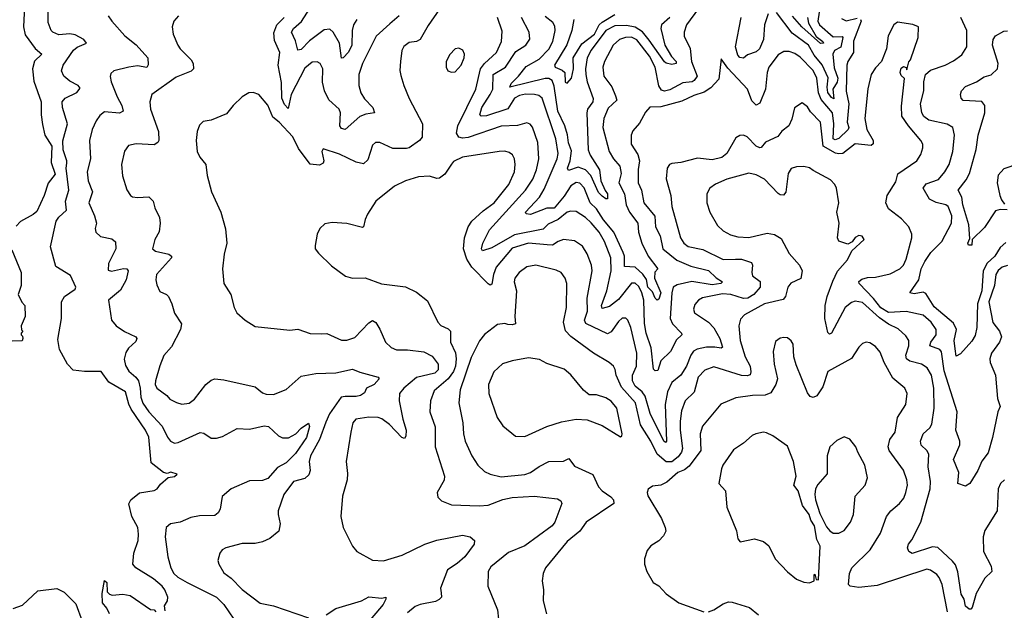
# Model space of a CAD drawing. Extents: x 1933546 to 2138868, y 524910 to 667279.
# Tile 241 of 256: x 2001422 to 2006787, y 626963 to 630184. Entities that reach past the tile are written whole.
import ezdxf

# ---------------------------------------------------------------- set-up
doc = ezdxf.new("R2010")
doc.units = 0

msp = doc.modelspace()

# ---------------------------------------------------------------- linework, layer by layer
at = {"layer": '0CON10XD'}
for points in [[(2003755, 630309.2), (2003647.4, 630152.6), (2003603.4, 630076.6), (2003585, 630065.5), (2003545, 630060), (2003515, 630038), (2003504.5, 630015), (2003496.5, 629956.5), (2003493.6, 629906.4), (2003498.9, 629878.9), (2003514.4, 629825), (2003544.6, 629754.6), (2003616.5, 629615), (2003615, 629543.8), (2003600.8, 629525), (2003545, 629485.4), (2003529, 629481), (2003455, 629482.3), (2003385, 629514.5), (2003360, 629515), (2003345, 629498.8), (2003319.8, 629420.2), (2003295, 629398.5), (2003256, 629406), (2003165, 629450.5), (2003075, 629478.8), (2003069.2, 629465), (2003078.6, 629415), (2003075, 629401.2), (2003055, 629390.5), (2003005, 629395.6), (2002940.9, 629480.9), (2002910, 629545), (2002836.9, 629625), (2002801.8, 629651.8), (2002775, 629717.5), (2002725, 629776.7), (2002695, 629786.7), (2002670, 629785), (2002635, 629762.5), (2002585, 629716.7), (2002549.7, 629670.3), (2002465, 629636), (2002421.2, 629628.8), (2002401.7, 629608.3), (2002389.2, 629575), (2002382.9, 629525), (2002390, 629465), (2002404.2, 629434.2), (2002436.2, 629395), (2002444, 629335), (2002468, 629245), (2002518, 629135), (2002543, 629043), (2002550, 628965), (2002535.6, 628904.4), (2002527.1, 628825), (2002534, 628745), (2002572, 628685), (2002591.2, 628615), (2002606.2, 628585), (2002651.2, 628545), (2002705, 628510.8), (2002895, 628491.4), (2002937, 628497), (2003005, 628472.5), (2003069.2, 628470.8), (2003095, 628472.5), (2003175, 628435.7), (2003205, 628436.9), (2003248.3, 628451.7), (2003325, 628530), (2003345, 628542.9), (2003362, 628532), (2003385, 628496), (2003415, 628426), (2003446.4, 628396.4), (2003475, 628384.4), (2003535.7, 628384.3), (2003625, 628372.5), (2003669.2, 628349.2), (2003702.1, 628305), (2003701.9, 628275), (2003685, 628255.7), (2003585, 628232.7), (2003515.4, 628175), (2003490.8, 628145), (2003489.7, 628105), (2003509.3, 628005), (2003527.9, 627945), (2003526.3, 627913.7), (2003519.7, 627900.3), (2003505, 627905.8), (2003436.8, 627976.8), (2003395, 628007.7), (2003375, 628015.4), (2003325, 628017.3), (2003254.5, 628005.5), (2003238.1, 627985), (2003226.9, 627935), (2003200.5, 627775), (2003208.9, 627708.9), (2003206.5, 627675), (2003180.8, 627585), (2003172.9, 627475), (2003184, 627415), (2003235, 627312.5), (2003260, 627285), (2003345, 627237.1), (2003405, 627233.3), (2003506.4, 627263.6), (2003630, 627325), (2003695, 627346.2), (2003835, 627373.5), (2003876.7, 627365), (2003900, 627345), (2003898.8, 627325), (2003846.7, 627255), (2003805, 627218.5), (2003753.6, 627185), (2003715.8, 627085), (2003718.1, 627058.1), (2003720, 627035), (2003707.6, 627022.4), (2003687.8, 627012.2), (2003605, 626995.4), (2003576.4, 626983.6), (2003535, 626949.5)], [(2001448.3, 630255), (2001442.7, 630145), (2001451.8, 630101.8), (2001505.8, 630025.8), (2001542.9, 629995), (2001503.1, 629956.9), (2001492, 629915), (2001498.7, 629848.7), (2001539.8, 629735), (2001539, 629665), (2001547.4, 629612.6), (2001559.1, 629555), (2001596.7, 629495), (2001593.3, 629405), (2001615, 629342), (2001578.1, 629291.9), (2001555.7, 629225), (2001515, 629138.8), (2001495, 629120.8), (2001427.3, 629082.7), (2001402.2, 629057.8)], [(2002215, 626960), (2002211.7, 626988.3), (2002226.7, 627015), (2002230, 627035), (2002213.5, 627075), (2002198.2, 627095), (2002152.1, 627135), (2002055, 627195.5), (2002038.5, 627215), (2002044.6, 627275), (2002067.1, 627345), (2002069.1, 627379.1), (2002065.5, 627415), (2002034.1, 627475), (2002016.4, 627543.6), (2002028.6, 627565), (2002075.2, 627604.8), (2002155, 627616.1), (2002171.1, 627625), (2002189.1, 627650.9), (2002232, 627688), (2002265, 627693.3), (2002280, 627705), (2002245, 627716.9), (2002225, 627710), (2002205, 627714), (2002137.8, 627767.8), (2002125, 627908), (2002108.5, 627945), (2002029.3, 628059.3), (2002017.1, 628087.1), (2001998.8, 628155), (2001907.4, 628207.4), (2001865.8, 628265), (2001774.7, 628265.3), (2001713.4, 628273.4), (2001682.1, 628305), (2001639.3, 628385), (2001630.5, 628439.5), (2001650.9, 628555), (2001649.2, 628645), (2001665.8, 628675), (2001724, 628715), (2001728.1, 628725), (2001698.7, 628788.7), (2001618.9, 628838.9), (2001590.8, 628945), (2001621.8, 629085), (2001635, 629107.5), (2001676.8, 629145), (2001671.7, 629195), (2001690.3, 629255), (2001676.3, 629375), (2001679.2, 629400.8), (2001680, 629415), (2001658.7, 629475), (2001656.7, 629523.2), (2001682.9, 629615), (2001655.6, 629705), (2001654.4, 629735), (2001670, 629755), (2001733.6, 629786.4), (2001750.9, 629810.9), (2001740.8, 629825), (2001695, 629848.9), (2001663.1, 629875), (2001649.4, 629905), (2001659.1, 629935), (2001715, 630018.2), (2001735, 630033.2), (2001785.8, 630055), (2001772.2, 630075), (2001725, 630101.6), (2001695, 630107.5), (2001635, 630101.9), (2001602, 630115), (2001592.9, 630125), (2001578.3, 630168.3), (2001578.1, 630245)], [(2003258.8, 630185), (2003240.3, 630155), (2003233.8, 630125), (2003232.5, 630045), (2003213.5, 630006.5), (2003185, 629976), (2003175, 629973.3), (2003164.1, 630055), (2003130.3, 630115), (2003112, 630132), (2003081.4, 630128.6), (2003001.2, 630068.8), (2002955, 630021.2), (2002937.8, 630017.8), (2002925, 630068.8), (2002902.9, 630115), (2002914.6, 630135), (2002956.8, 630173.2), (2003002.6, 630245)], [(2005120, 630245), (2005055.9, 630155), (2005042.1, 630115), (2005043.5, 630093.5), (2005075.8, 630025.8), (2005081.7, 629955), (2005112.9, 629875), (2005097.9, 629852.1), (2005085.7, 629845), (2005035, 629839.2), (2004965, 629800.5), (2004935, 629794.8), (2004918.7, 629798.7), (2004903.8, 629823.8), (2004884.1, 629925), (2004853.3, 629985), (2004785, 630073.2), (2004755, 630087.8), (2004723.6, 630086.4), (2004691.1, 630075), (2004655.8, 630044.2), (2004608.9, 629955), (2004599.6, 629925), (2004605.4, 629875), (2004647.6, 629817.6), (2004669.3, 629769.3), (2004675.9, 629744.1), (2004628.5, 629701.5), (2004604.1, 629645), (2004599.6, 629595), (2004634.7, 629465), (2004658, 629425), (2004691.9, 629385), (2004698.6, 629345), (2004686.3, 629295), (2004717.4, 629235), (2004726.1, 629175), (2004744.8, 629134.9), (2004789.7, 629075), (2004793.2, 629025), (2004812.5, 628965), (2004846.1, 628895), (2004899.2, 628825), (2004882.6, 628807.4), (2004880.7, 628775), (2004915.8, 628695), (2004905, 628660), (2004895, 628653.6), (2004884.2, 628665), (2004870.5, 628700.5), (2004845, 628726.2), (2004837.4, 628767.4), (2004816.6, 628796.6), (2004775, 628835.2), (2004717.8, 628837.8), (2004716.7, 628895), (2004709.6, 628915), (2004659.3, 629025), (2004603.3, 629093.3), (2004565, 629151.6), (2004529.6, 629185), (2004497.6, 629267.6), (2004475, 629293.3), (2004455, 629295.7), (2004425, 629277.3), (2004389, 629221), (2004335, 629156.8), (2004295, 629156.8), (2004205, 629121.6), (2004181.4, 629125), (2004178.9, 629135), (2004254.8, 629215.2), (2004280.7, 629259.3), (2004351.4, 629425), (2004356.1, 629455), (2004344, 629535), (2004268.9, 629755), (2004250.8, 629770.7), (2004226.5, 629776.5), (2004177.8, 629777.8), (2004145, 629771.1), (2004118.9, 629755), (2004082.3, 629697.7), (2003965, 629659.4), (2003937.3, 629657.3), (2003928.5, 629665), (2003940.6, 629705), (2003986.4, 629775), (2003999.3, 629805), (2004001.2, 629885), (2004069.3, 629925), (2004125, 630010.7), (2004180.5, 630045), (2004201.8, 630078.2), (2004198.9, 630115), (2004156.5, 630195)], [(2001904, 630205), (2001924.2, 630175), (2001995.7, 630095), (2002056.7, 630046.7), (2002120, 629975), (2002121.7, 629938.3), (2002115, 629923.8), (2002065, 629932.7), (2002017.5, 629925)], [(2002287.5, 630205), (2002262.5, 630175), (2002252.5, 630145), (2002258.1, 630105), (2002284.6, 630044.6), (2002295.8, 630025), (2002356.4, 629965), (2002367.9, 629945), (2002368.6, 629915), (2002356.4, 629903.6), (2002275, 629870.4), (2002143.1, 629775), (2002132.2, 629735), (2002134.6, 629695), (2002178.4, 629575), (2002181.2, 629525), (2002175, 629513.3), (2002155, 629501.8), (2002057.2, 629507.2), (2002015, 629498), (2001993.4, 629466.6), (2001976.9, 629395), (2001982.1, 629332.1), (2002006.8, 629256.8), (2002025.7, 629225.7), (2002037.7, 629217.7), (2002064.3, 629214.3), (2002125, 629218), (2002148.8, 629195), (2002158.3, 629158.3), (2002184.3, 629105), (2002187.8, 629075), (2002182.6, 629027.4), (2002159.2, 628985), (2002146.2, 628935), (2002161.7, 628921.7), (2002235, 628905.8), (2002248.8, 628895), (2002250, 628885), (2002167.5, 628795), (2002164.2, 628765), (2002168.8, 628738.8), (2002185, 628702.5), (2002222.5, 628685), (2002233.6, 628673.6), (2002252, 628635), (2002265, 628583.8), (2002303.3, 628525), (2002298.9, 628495), (2002250.3, 628399.7), (2002208, 628352), (2002185, 628296.7), (2002162.1, 628215), (2002160.8, 628195), (2002169.4, 628175), (2002223.1, 628135), (2002240, 628115), (2002276.6, 628096.6), (2002305, 628088.1), (2002345, 628093.3), (2002375, 628114.4), (2002436, 628194), (2002465, 628219.2), (2002485, 628225.7), (2002535, 628220), (2002705, 628182.5), (2002745, 628150), (2002765, 628141.4), (2002805, 628140.6), (2002875, 628166.7), (2002955, 628240.5), (2003035, 628254.6), (2003145, 628258.8), (2003235, 628278.5), (2003275, 628261.9), (2003375.5, 628235.5), (2003380.8, 628225), (2003353.3, 628195), (2003312, 628175), (2003301.1, 628148.9), (2003280, 628135), (2003255, 628128.4), (2003195, 628130.1), (2003174.7, 628125), (2003110.5, 628035), (2003091.1, 627988.9), (2003055.2, 627894.8), (2003006.1, 627805), (2002999.2, 627775), (2003005.4, 627725), (2002997.5, 627702.5), (2002975, 627681.5), (2002914.4, 627665), (2002861.5, 627595), (2002831.4, 627505), (2002830, 627485), (2002840.8, 627435), (2002833.8, 627395), (2002784.4, 627355.6), (2002745, 627337.1), (2002705, 627328.6), (2002635, 627328.5), (2002545, 627304.4), (2002525, 627292.5), (2002511.9, 627275), (2002502.7, 627235), (2002507.5, 627215), (2002535, 627167.5), (2002575, 627138), (2002635, 627077.1), (2002732.7, 627002.7), (2002805, 626987.5), (2002995, 626923.1)], [(2003490, 630205), (2003439.7, 630160.3), (2003365.3, 630094.7), (2003290, 629945), (2003269.7, 629885), (2003270, 629825), (2003281.2, 629785), (2003301.8, 629751.8), (2003345.6, 629705), (2003356, 629675), (2003308.5, 629668.5), (2003275, 629655.9), (2003195, 629585.8), (2003175, 629590), (2003165.7, 629605), (2003170.7, 629675), (2003163.3, 629695), (2003106, 629746), (2003083.2, 629795), (2003072.6, 629842.6), (2003074.6, 629915), (2003060, 629945), (2003043.4, 629953.4), (2003015, 629951.5), (2002975, 629919.6), (2002900.7, 629775), (2002885, 629700), (2002865, 629721.9), (2002849.8, 629755), (2002848.9, 629841.1), (2002831, 629935), (2002839.7, 630005), (2002810.1, 630069.9), (2002807.1, 630112.9), (2002824.2, 630155.8), (2002864, 630195)], [(2006003.2, 630185), (2006007.7, 630175), (2005965, 630066), (2005965.2, 630004.8), (2005934, 629956), (2005929.2, 629935), (2005924.8, 629794.8), (2005940.3, 629725), (2005931.3, 629625), (2005939.6, 629595), (2005936.1, 629585), (2005885, 629535.6), (2005865, 629528), (2005855, 629534.7), (2005857.4, 629615), (2005851.1, 629675), (2005789, 629749), (2005774.8, 629785), (2005765.9, 629865), (2005745, 629907.1), (2005675, 629978.7), (2005645, 629998.9), (2005615, 630010), (2005585, 630009.5), (2005555, 629992.2), (2005504.4, 629925.6), (2005494.8, 629895.2), (2005485.1, 629804.9), (2005455, 629729.2), (2005435, 629716.9), (2005410.9, 629740.9), (2005388.5, 629805), (2005280.3, 629920.3), (2005245, 629970), (2005230.7, 629859.3), (2005188.6, 629811.4), (2005151.3, 629788.6), (2005095, 629770.6), (2005030.7, 629739.3), (2004915, 629709.3), (2004855, 629707.5), (2004831.1, 629678.9), (2004799.8, 629620.2), (2004762.3, 629577.7), (2004754.6, 629555), (2004754.6, 629505), (2004789.3, 629449.3), (2004799.6, 629415), (2004792.3, 629367.7), (2004791.4, 629295), (2004809.4, 629255), (2004822.7, 629185), (2004882.5, 629112.5), (2004886.3, 629055), (2004912.1, 629005), (2004926.5, 628935), (2005002.9, 628872.9), (2005079.5, 628839.5), (2005175.6, 628815.6), (2005216.1, 628776.1), (2005250.8, 628755), (2005242.5, 628745), (2005195, 628737.9), (2005085, 628756), (2005005, 628737.9), (2004983.5, 628725), (2004974.8, 628695), (2004966.3, 628555), (2004978.4, 628525), (2005028.2, 628475), (2005030, 628465), (2005001.4, 628438.6), (2004968.9, 628375), (2004915, 628324.2), (2004898.3, 628271.7), (2004885, 628270), (2004875, 628278.6), (2004861.9, 628395), (2004835.6, 628475), (2004826.6, 628526.6), (2004822.1, 628655), (2004811.5, 628695), (2004795, 628728.1), (2004775, 628746.8), (2004755, 628747.1), (2004685, 628658.1), (2004635, 628619.3), (2004595, 628609.4), (2004591.4, 628625), (2004621.6, 628705), (2004645.2, 628815), (2004642.5, 628885), (2004609, 628975), (2004578.6, 629025), (2004535, 629076.6), (2004504.6, 629105), (2004455, 629137.2), (2004425, 629139.7), (2004405, 629133.5), (2004355.8, 629095), (2004300.8, 629069.2), (2004275, 629041.8), (2004118.7, 629011.3), (2003995, 628939.7), (2003943.3, 628923.3), (2003939.1, 628935), (2003946.5, 628965), (2003982, 629038), (2004178.4, 629255), (2004218.4, 629315), (2004237.7, 629365), (2004251.1, 629425), (2004246.2, 629513.8), (2004216.9, 629596.9), (2004204, 629614), (2004185, 629620.9), (2004135, 629606), (2004045, 629602.9), (2003865, 629541.3), (2003835, 629538), (2003815, 629542.8), (2003802.4, 629565), (2003808.7, 629605), (2003907.7, 629805), (2003933.8, 629916.2), (2003954.6, 629945.4), (2004019.6, 630005), (2004047.8, 630065), (2004051.7, 630121.7), (2004026.1, 630195)], [(2004963.8, 630195), (2004918.9, 630155), (2004916.2, 630135), (2004937.1, 630045), (2004973.1, 629983.1), (2004998.8, 629955), (2004999.5, 629945), (2004975, 629940), (2004945, 629946.3), (2004935, 629954.1), (2004851.7, 630071.7), (2004815, 630117.5), (2004775, 630142.4), (2004728, 630152), (2004665, 630150.7), (2004615, 630125.2), (2004535, 630017.1), (2004514.2, 629975), (2004505.2, 629915), (2004506.8, 629885), (2004514, 629845), (2004545.9, 629754.1), (2004544.1, 629735), (2004516.2, 629695), (2004511.5, 629675), (2004519.2, 629475), (2004530, 629445), (2004581.5, 629365), (2004587.7, 629305), (2004611.7, 629251.7), (2004625.6, 629234.4), (2004625, 629206.7), (2004615, 629206.7), (2004595, 629220.8), (2004575, 629242.1), (2004534.3, 629334.3), (2004505.1, 629365.1), (2004465, 629379.8), (2004412.3, 629362.3), (2004407.8, 629375), (2004421.9, 629415), (2004428.5, 629468.5), (2004412, 629512), (2004406.4, 629556.4), (2004391.6, 629605), (2004355.1, 629685.1), (2004335, 629821.4), (2004322.8, 629852.8), (2004305, 629863.7), (2004285, 629863.9), (2004093.1, 629815), (2004099.3, 629835), (2004140.2, 629875), (2004181.6, 629928.4), (2004251.7, 629968.3), (2004305, 630023.8), (2004326.3, 630065), (2004339.1, 630125), (2004337.6, 630147.6), (2004327.8, 630167.8), (2004285, 630201.5)], [(2004441.7, 630185), (2004430.3, 630125), (2004403, 630047), (2004335.4, 629935), (2004340, 629925), (2004378.6, 629908.6), (2004392.1, 629895), (2004395, 629843.3), (2004405, 629838), (2004428.8, 629865), (2004438.9, 629915), (2004438.5, 629975), (2004485, 630052.3), (2004553.8, 630105), (2004580.1, 630155), (2004595, 630170.1), (2004665, 630212.6)], [(2005500.9, 630215), (2005480.2, 630155), (2005474.1, 630075), (2005453.8, 630025), (2005435, 630007.9), (2005387.7, 629992.3), (2005365, 629974.6), (2005345, 629976.7), (2005335, 629990.4), (2005321.4, 630035), (2005353.3, 630195)], [(2005779, 630225), (2005771.7, 630175), (2005780.2, 630155), (2005855, 630090.4), (2005902.6, 630092.6), (2005907.1, 630087.1), (2005895.6, 630034.4), (2005861.7, 630015), (2005852.7, 629995), (2005860.7, 629920.7), (2005880, 629865), (2005876.5, 629843.5), (2005852.6, 629805), (2005857.3, 629752.7), (2005845, 629760), (2005825, 629787.3), (2005820.9, 629815), (2005826.5, 629866.5), (2005795, 629937.3), (2005750.1, 629990.1), (2005720.8, 630045), (2005630.4, 630110.4), (2005545, 630223.6)], [(2005715.4, 630195), (2005720.1, 630165), (2005761.6, 630091.6), (2005797.3, 630065), (2005801.2, 630055), (2005785, 630053.6), (2005683.1, 630145), (2005633.7, 630203.7)], [(2005899.5, 630189.5), (2005925, 630177.6), (2005985, 630191.2)], [(2006795, 628969.1), (2006765, 628942.1), (2006734.6, 628895), (2006694, 628856), (2006671.7, 628815), (2006664.4, 628705), (2006640.8, 628635), (2006637.2, 628505), (2006628.4, 628461.6), (2006609.3, 628430.7), (2006548.9, 628361.1), (2006525, 628350), (2006518.7, 628388.7), (2006514.1, 628435), (2006526.2, 628493.8), (2006509.9, 628529.9), (2006405, 628618.9), (2006360.2, 628690.2), (2006345, 628697.9), (2006295, 628689.1), (2006272, 628695), (2006320.4, 628765), (2006334.1, 628825), (2006354.7, 628865), (2006387.3, 628915), (2006446.8, 628975), (2006499.3, 629075), (2006500.9, 629115), (2006481.8, 629165), (2006467.5, 629175), (2006415, 629186.8), (2006379.5, 629205), (2006344.4, 629265), (2006361.2, 629288.8), (2006428, 629312), (2006463.1, 629355), (2006486.1, 629395), (2006506, 629465), (2006516.1, 629555), (2006505.6, 629595), (2006475, 629613.8), (2006375.6, 629635), (2006348.7, 629655), (2006336.7, 629675), (2006329.7, 629725), (2006349.2, 629795), (2006348.8, 629845), (2006357.5, 629885), (2006385, 629908.7), (2006465, 629936.2), (2006510.8, 629959.2), (2006555, 629991.9), (2006582.2, 630035), (2006583.1, 630125), (2006549.4, 630195)], [(2006805, 628844.1), (2006775, 628834.7), (2006753.3, 628816.7), (2006741.4, 628795), (2006733.2, 628735), (2006701.7, 628645), (2006725, 628531.9), (2006761.1, 628485), (2006772.2, 628455), (2006760.9, 628425), (2006717.7, 628365), (2006707.6, 628335), (2006710.2, 628315), (2006739.1, 628245), (2006748.9, 628118.9), (2006764.1, 628075), (2006751.1, 628045), (2006721.9, 627905), (2006698.6, 627821.4), (2006665, 627776), (2006641.9, 627725), (2006598.8, 627655), (2006575, 627641.2), (2006534.2, 627654.2), (2006538.5, 627715), (2006509.2, 627785), (2006544.3, 627865), (2006544.3, 627885), (2006522.1, 627945), (2006530, 628045), (2006459.2, 628269.2), (2006445, 628372.9), (2006434.8, 628384.8), (2006381.5, 628405), (2006386.2, 628425), (2006415.2, 628465), (2006415.8, 628495), (2006388.6, 628535), (2006345, 628573.2), (2006252.5, 628592.5), (2006155, 628588.1), (2006115, 628612.7), (2006073.8, 628663.8), (2005995.5, 628745), (2005994.6, 628755.4), (2006011.4, 628768.6), (2006041.9, 628778.1), (2006085, 628779.7), (2006165, 628798.8), (2006217.8, 628825), (2006237.9, 628845), (2006252.7, 628877.3), (2006283.5, 628995), (2006283.3, 629015), (2006265.8, 629055), (2006227.4, 629097.4), (2006155, 629152.5), (2006141.9, 629185), (2006148.2, 629225), (2006195, 629298.9), (2006207, 629343), (2006309.4, 629415), (2006331.7, 629448.3), (2006343.1, 629485), (2006342.9, 629505), (2006332.9, 629525), (2006264.8, 629604.8), (2006228.6, 629658.6), (2006227.4, 629712.6), (2006243.8, 629863.8), (2006225, 629878.8), (2006218.9, 629895), (2006225, 629918.8), (2006238, 629928), (2006252.5, 629922.5), (2006255, 629910), (2006266.7, 629953.3), (2006276, 629965), (2006316.7, 630086.7), (2006320, 630145), (2006288.3, 630158.3), (2006205, 630170), (2006184.2, 630155.8), (2006154.5, 630095.5), (2006144.2, 630025), (2006117.5, 629955), (2006085, 629921.4), (2006061.9, 629885), (2006043.9, 629806.1), (2006026.9, 629645), (2006037.8, 629585), (2006073.2, 629525), (2006072.4, 629507.6), (2006061.9, 629498.1), (2005975, 629507.4), (2005906.5, 629455), (2005885, 629451.7), (2005866.7, 629456.7), (2005800.6, 629495), (2005785.4, 629625), (2005731.2, 629681.2), (2005715, 629708), (2005685, 629730), (2005643.3, 629703.3), (2005628.9, 629641.1), (2005613.3, 629605), (2005574, 629576), (2005552.7, 629547.3), (2005485, 629515.5), (2005462.4, 629487.6), (2005455, 629484.5), (2005435, 629494.5), (2005385, 629545.8), (2005365, 629554), (2005345, 629552.5), (2005325, 629539.2), (2005275.2, 629454.8), (2005247.9, 629432.1), (2005195, 629419.1), (2005115, 629429.3), (2005025, 629405.4), (2004975, 629400.5), (2004962, 629395), (2004949.4, 629375), (2004944.4, 629315.6), (2004969.1, 629225), (2004974.6, 629165), (2005022.4, 628995), (2005040.4, 628965), (2005065, 628947.8), (2005145, 628930.6), (2005255, 628876.3), (2005321.4, 628878.6), (2005355, 628878.1), (2005409.3, 628859.3), (2005414.5, 628845), (2005410.5, 628805), (2005415, 628786.7), (2005456.3, 628756.3), (2005457.3, 628725), (2005422.6, 628685), (2005388.9, 628665), (2005365, 628664.4), (2005296.9, 628685), (2005251.6, 628688.4), (2005142.3, 628667.7), (2005120.6, 628655), (2005100, 628630), (2005093.3, 628605), (2005099.6, 628585), (2005175, 628534.6), (2005205, 628502.9), (2005237.3, 628445), (2005251.9, 628398.1), (2005245, 628392.1), (2005208.9, 628398.9), (2005165, 628398.2), (2005113, 628387), (2005093.5, 628376.6), (2005078.3, 628355), (2005055, 628294.6), (2005025, 628246.2), (2004974.8, 628205.2), (2004952.3, 628155), (2004939.2, 628085), (2004946.9, 627885), (2004941.7, 627878.3), (2004931.1, 627885)], [(2006802.5, 629147.5), (2006765, 629149.2), (2006738.8, 629141.2), (2006679.7, 629050.3), (2006612.5, 628985), (2006610, 628955), (2006591.2, 628955), (2006588, 628965), (2006598.8, 628991.2), (2006593.6, 629065), (2006560.7, 629175), (2006556.1, 629216.1), (2006535.6, 629255), (2006579.9, 629310.1), (2006596.8, 629345), (2006634.1, 629475.9), (2006644.7, 629555), (2006680, 629675), (2006680, 629715), (2006665, 629736.9), (2006563.2, 629743.2), (2006551.2, 629755), (2006548.8, 629775), (2006554.5, 629795.5), (2006575, 629818.6), (2006636.2, 629845), (2006677.3, 629872.7), (2006715, 629883.6), (2006750, 629915), (2006753.5, 629945), (2006723.2, 630045), (2006725.7, 630075), (2006738, 630095), (2006785, 630121.4), (2006805, 630123.1)], [(2003775, 629897.5), (2003795, 629900), (2003827.5, 629935), (2003844.4, 629975), (2003845.7, 629995), (2003837, 630017), (2003815, 630028.8), (2003795, 630024), (2003765, 629994.2), (2003745.6, 629955), (2003745.7, 629925), (2003755.6, 629905.6), (2003775, 629897.5)], [(2002017.5, 629925), (2001935.6, 629904.4), (2001919.2, 629890.8), (2001915.8, 629874.2), (2001921.5, 629845), (2001952.9, 629762.9), (2001979.6, 629715), (2001985.6, 629685), (2001966.7, 629673.3), (2001885, 629680.5), (2001858.2, 629661.8), (2001838.1, 629631.9), (2001817.7, 629585), (2001802.5, 629525), (2001808.7, 629425), (2001790.8, 629355), (2001796, 629305), (2001819.6, 629245), (2001798.8, 629185), (2001830.4, 629115), (2001840, 629075), (2001834.3, 629045), (2001837.5, 629025), (2001862, 629002), (2001925, 628988.9), (2001945, 628972.5), (2001945.4, 628935), (2001905.5, 628855), (2001905, 628817.5), (2001922.1, 628812.1), (2001987.7, 628827.7), (2002005.3, 628825.3), (2002012.7, 628815), (2002002.9, 628765), (2001971.4, 628708.6), (2001906.5, 628655), (2001922.9, 628545), (2001948, 628515), (2001993.8, 628483.8), (2002054.2, 628455), (2002060.6, 628445), (2002055, 628430), (2002015, 628392.3), (2002000.1, 628369.9), (2001992.4, 628332.4), (2001998.1, 628298.1), (2002016.6, 628266.6), (2002055, 628234.7), (2002068.8, 628215), (2002079.4, 628175), (2002082.2, 628125), (2002093.3, 628093.3), (2002126.8, 628045), (2002197.9, 627967.9), (2002227.3, 627907.3), (2002244.5, 627885), (2002265, 627875.3), (2002285, 627877.6), (2002405, 627933.1), (2002425, 627930), (2002465, 627902.9), (2002495, 627901.2), (2002528.1, 627911.9), (2002607.5, 627955), (2002675, 627950.8), (2002755, 627969.2), (2002777.5, 627965), (2002832.5, 627915), (2002855, 627903.3), (2002886.5, 627903.5), (2002927.1, 627925), (2002955, 627956.2), (2002995, 627983.3), (2003001.4, 627965), (2002985.2, 627905), (2002925, 627818.6), (2002875, 627767.2), (2002827.3, 627742.7), (2002775, 627681.9), (2002745, 627670.5), (2002675, 627669.1), (2002573.8, 627625), (2002525.8, 627584.2), (2002514, 627515), (2002504.3, 627495.7), (2002485, 627480.8), (2002401.7, 627478.3), (2002355, 627470), (2002297.5, 627445), (2002243.3, 627435), (2002220.6, 627415), (2002215.5, 627365), (2002228.7, 627255), (2002246.2, 627195), (2002262.1, 627165), (2002283.5, 627145), (2002334.4, 627115), (2002493.8, 627035), (2002534.1, 626995), (2002588.2, 626915)], [(2004931.1, 627885), (2004857.1, 628037.1), (2004830.9, 628130.9), (2004813.9, 628153.9), (2004775.4, 628185.4), (2004760.2, 628215), (2004761.7, 628245), (2004782.2, 628295), (2004784, 628365), (2004752.1, 628505), (2004735.3, 628545.3), (2004725, 628556.7), (2004705, 628556.4), (2004685, 628538.5), (2004645, 628481.8), (2004625, 628471.3), (2004506.5, 628526.5), (2004500.3, 628545), (2004516, 628595), (2004514.8, 628665), (2004541.8, 628815), (2004537.3, 628845), (2004515, 628907.1), (2004488.7, 628948.7), (2004445, 628978.5), (2004385, 628984.5), (2004355.3, 628974.7), (2004325, 628955.2), (2004297, 628957), (2004195, 628964.8), (2004105, 628937.1), (2004019.1, 628835), (2004003.6, 628795), (2003995, 628741.2), (2003985, 628736.7), (2003975, 628743.8), (2003884.9, 628834.9), (2003858.1, 628878.1), (2003840.7, 628935), (2003846.2, 628993.8), (2003865.9, 629055), (2003885, 629085.6), (2003947.8, 629142.2), (2004006.8, 629185), (2004088, 629285), (2004118.2, 629355), (2004122.7, 629395), (2004118.2, 629425), (2004106.7, 629446.7), (2004089.5, 629459.5), (2004065, 629466.4), (2004035, 629465.4), (2003835, 629434.6), (2003785, 629410), (2003775, 629396), (2003738.6, 629341.4), (2003709.7, 629320.3), (2003695, 629317.1), (2003655, 629330), (2003595, 629327.8), (2003525, 629305.7), (2003465, 629275.7), (2003362, 629195), (2003317, 629123), (2003304.2, 629095), (2003295.8, 629054.2), (2003290, 629050), (2003205, 629072.5), (2003125, 629078.8), (2003085, 629070), (2003057.5, 629045), (2003042.5, 629015), (2003033, 628953), (2003032.5, 628935), (2003050.5, 628910.5), (2003120.9, 628840.9), (2003197.5, 628785), (2003235, 628774), (2003305, 628776.2), (2003394.4, 628744.4), (2003525, 628726.5), (2003585, 628698.6), (2003645, 628650), (2003701.1, 628535), (2003716.7, 628516.7), (2003757.3, 628497.3), (2003768.9, 628485), (2003769.3, 628425), (2003796.6, 628366.6), (2003800.7, 628335), (2003797.6, 628295), (2003786.6, 628265), (2003756.6, 628225), (2003680.4, 628159.6), (2003660.8, 628105), (2003657.5, 628045), (2003685.4, 627964.6), (2003685.4, 627855), (2003736.9, 627695), (2003735, 627672.5), (2003697.5, 627605), (2003701.2, 627581.2), (2003720.3, 627560.3), (2003775, 627538), (2003925, 627532.3), (2003975, 627536.7), (2004055, 627568.4), (2004105, 627579.1), (2004225, 627586.2), (2004351.6, 627571.6), (2004371.2, 627561.2), (2004376.2, 627545), (2004338.1, 627445), (2004323.3, 627425), (2004175, 627315.3), (2004085, 627278.9), (2003990.1, 627199.9), (2003975.5, 627175), (2003973.3, 627095), (2004025.4, 626965.4), (2004030.6, 626915)], [(2006787.3, 627675), (2006765.3, 627655), (2006752.9, 627625), (2006747.3, 627505), (2006680.9, 627399.1), (2006671.5, 627365), (2006673.5, 627285), (2006715.6, 627205), (2006718, 627175), (2006680.7, 627139.3), (2006634, 627055), (2006611.3, 626978.7), (2006605, 626970), (2006595, 626970), (2006576.2, 626986.2), (2006567.8, 627025), (2006552, 627052), (2006533.2, 627173.2), (2006520.6, 627210.6), (2006505, 627231.8), (2006425, 627305.8), (2006395, 627309.3), (2006285, 627273.6), (2006267.3, 627285), (2006259.3, 627305), (2006264.5, 627325), (2006282.4, 627347.6), (2006331.2, 627445), (2006382.7, 627625), (2006384.1, 627665), (2006372.4, 627745), (2006375.7, 627815.7), (2006365.4, 627835), (2006334.2, 627864.2), (2006329.6, 627885), (2006344.1, 627925.9), (2006380.8, 627959.2), (2006391.8, 627978.2), (2006404.1, 628065), (2006402.9, 628175), (2006390, 628245), (2006366.4, 628285), (2006335.7, 628305.7), (2006272.1, 628322.1), (2006254.8, 628334.8), (2006250.5, 628355), (2006267.5, 628405), (2006266.4, 628435), (2006250.7, 628460.7), (2006208.9, 628498.9), (2006155, 628524.3), (2006107.3, 628557.3), (2006015, 628641.3), (2005975, 628648.4), (2005955, 628642.5), (2005920, 628615), (2005845.3, 628474.7), (2005835, 628470), (2005825, 628478.8), (2005809.2, 628555), (2005810.8, 628625), (2005820.9, 628675), (2005851.8, 628758.2), (2005877.8, 628812.2), (2005932.9, 628875), (2005955.9, 628924.1), (2006022.5, 628985), (2006013, 629003), (2005995, 629006.7), (2005975, 628996.7), (2005957.5, 628972.5), (2005935, 628960), (2005885, 628976.2), (2005878.1, 628995), (2005887.1, 629075), (2005874.2, 629135), (2005884.4, 629185), (2005873.3, 629265), (2005864.2, 629285), (2005839.8, 629309.8), (2005745, 629361.9), (2005725, 629375.6), (2005695, 629383.3), (2005655, 629381.2), (2005625, 629371.9), (2005609.6, 629345), (2005596.4, 629243.6), (2005582.9, 629227.1), (2005565, 629228.1), (2005555, 629235.6), (2005479.4, 629315), (2005435, 629337.3), (2005395, 629346.2), (2005275, 629313.5), (2005212.6, 629287.4), (2005182.5, 629265), (2005166.9, 629235), (2005166.9, 629185), (2005182.5, 629135), (2005225, 629062), (2005255, 629032.2), (2005295, 629010.5), (2005335, 628999.2), (2005395, 628996.2), (2005495, 629020.5), (2005535, 629013.1), (2005571.2, 628991.2), (2005615, 628908.6), (2005671.5, 628845), (2005685.5, 628815), (2005678.2, 628771.8), (2005623.4, 628746.6), (2005607.5, 628725), (2005594.4, 628675), (2005581.2, 628658.8), (2005480, 628635), (2005370.8, 628575), (2005349.1, 628550.9), (2005340, 628515), (2005348.1, 628435), (2005374.8, 628345), (2005401.9, 628295), (2005406.5, 628263.5), (2005401.8, 628248.2), (2005385, 628241.8), (2005354.5, 628244.5), (2005205, 628290.8), (2005155, 628273.3), (2005119.4, 628235), (2005096.5, 628153.5), (2005048.9, 628105), (2005028.4, 628051.6), (2005020.2, 627995), (2005021.3, 627945), (2005033.9, 627845), (2005027.7, 627825), (2005009.9, 627800.1), (2004975, 627772.4), (2004945, 627772.5), (2004895, 627815.3), (2004861.2, 627885)], [(2006865, 629398.4), (2006785, 629371.3), (2006754.3, 629335.7), (2006748.6, 629295), (2006762.1, 629225), (2006772.1, 629202.1), (2006787.2, 629177.2)], [(2001379.4, 628929.4), (2001430, 628805), (2001430, 628735), (2001413.8, 628685), (2001433.9, 628643.9), (2001450, 628625), (2001452.5, 628565), (2001430, 628515), (2001433, 628493), (2001440, 628485), (2001430, 628475), (2001430, 628465), (2001438.3, 628458.3), (2001440, 628445), (2001435, 628432.5), (2001380.7, 628430.7)], [(2004861.2, 627885), (2004805.2, 627975), (2004776.8, 628095), (2004701, 628181), (2004671.8, 628245), (2004667, 628277), (2004657.1, 628295), (2004634, 628315), (2004548.1, 628365), (2004425.8, 628455.7), (2004396.4, 628486.4), (2004385.3, 628535), (2004401.1, 628615), (2004402.5, 628745), (2004394.4, 628775), (2004372.5, 628805), (2004345, 628818.2), (2004235, 628844.5), (2004185, 628835.5), (2004142.9, 628805), (2004120.6, 628775), (2004115.5, 628755), (2004129.7, 628705), (2004120.6, 628565), (2004124.2, 628525.8), (2004105, 628519.6), (2004082.3, 628522.3), (2004065, 628527.3), (2004025, 628522.5), (2003955, 628467.1), (2003926.7, 628433.3), (2003881.8, 628341.8), (2003822.4, 628165), (2003814.6, 628095), (2003836.4, 627985), (2003840.9, 627925), (2003850, 627885), (2003885.5, 627805), (2003918.5, 627755), (2003955, 627721.1), (2003985, 627705.7), (2004045, 627690.5), (2004175, 627703.8), (2004205, 627715.5), (2004252, 627748), (2004305, 627774.6), (2004385, 627777.1), (2004415, 627791.9), (2004445, 627748.9), (2004545, 627703.1), (2004576, 627636), (2004595, 627615.7), (2004643.1, 627583.1), (2004656.7, 627565), (2004659.2, 627545), (2004507.9, 627445), (2004474.2, 627395.7), (2004405, 627338.1), (2004287.1, 627195), (2004274.3, 627165), (2004269.2, 627125), (2004275.7, 627075), (2004274.3, 627014.3), (2004292.5, 626945)], [(2005652.5, 628302.5), (2005640.5, 628345), (2005635.6, 628415), (2005625, 628433.3), (2005605, 628448.8), (2005585, 628451.2), (2005565, 628446.7), (2005540.5, 628429.5), (2005528, 628375), (2005533.1, 628305), (2005551.2, 628225), (2005542.1, 628195), (2005515, 628148.9), (2005484.2, 628135.8), (2005415, 628134.1), (2005325, 628122.2), (2005242.7, 628087.3), (2005143.3, 627966.7), (2005130, 627925), (2005132.8, 627835), (2005070.1, 627749.9), (2005045, 627730), (2005008.9, 627715), (2004948.2, 627661.8), (2004915, 627646.7), (2004869.5, 627640.5), (2004845.9, 627624.1), (2004840.8, 627605), (2004845, 627587.5), (2004919.2, 627465), (2004939.2, 627415), (2004942, 627395), (2004930.3, 627369.7), (2004905, 627342), (2004861.2, 627315), (2004841.2, 627288.8), (2004826.7, 627245), (2004826.7, 627215), (2004838.8, 627175), (2004873.3, 627115), (2004905, 627096.7), (2004945, 627053.3), (2005014.4, 627004.4), (2005150, 626955)], [(2006478.2, 626955), (2006448, 627105), (2006432.7, 627142.7), (2006419.2, 627159.2), (2006385, 627182.9), (2006365, 627188.1), (2006095, 627099.4), (2005995, 627087.6), (2005947.5, 627095), (2005938, 627105), (2005943.1, 627165), (2005955.6, 627195), (2006056.1, 627293.9), (2006113.1, 627385), (2006144.7, 627475.3), (2006168.6, 627505), (2006215, 627545.7), (2006238.9, 627575), (2006251.2, 627605), (2006259.2, 627645), (2006256.2, 627675), (2006238, 627728), (2006160.4, 627835), (2006154.6, 627855.4), (2006163.6, 627895), (2006191.5, 627935), (2006205.4, 628015), (2006251.1, 628085), (2006257.8, 628145), (2006244.3, 628175), (2006179.4, 628229.4), (2006133.1, 628315), (2006111.3, 628371.3), (2006085, 628402), (2006055, 628422.5), (2006035, 628425.8), (2006015, 628418.8), (2005995, 628398.8), (2005955, 628337.1), (2005825.8, 628265), (2005797.8, 628182.2), (2005765, 628132.5), (2005745, 628124), (2005729.7, 628129.7), (2005715, 628148.8), (2005652.5, 628302.5)], [(2004695, 627910), (2004703.3, 627915), (2004703.9, 627926.1), (2004676.5, 628065), (2004645, 628104.4), (2004615, 628121.4), (2004565, 628137.5), (2004525, 628138.8), (2004493.8, 628163.8), (2004425, 628248.1), (2004388.1, 628278.1), (2004295, 628309.5), (2004255, 628331.5), (2004195, 628339.6), (2004105, 628324.6), (2004053.2, 628306.8), (2004005, 628263.1), (2003977.1, 628195), (2003977.8, 628145), (2004023.9, 628013.9), (2004055, 627970), (2004123.1, 627913.1), (2004175, 627911.9), (2004295, 627965.5), (2004375, 627991.1), (2004455, 628005.6), (2004515, 628002), (2004595, 627971.2), (2004695, 627910)], [(2005725, 627112.5), (2005750, 627125), (2005750, 627155), (2005755, 627160), (2005761.7, 627131.7), (2005775, 627130), (2005783.6, 627313.6), (2005765, 627350), (2005753.3, 627425), (2005732.5, 627455), (2005723.3, 627485), (2005687.5, 627535), (2005663.1, 627615), (2005640, 627645), (2005653.1, 627695), (2005638.5, 627775), (2005605, 627858), (2005526.2, 627915), (2005490.9, 627930.9), (2005474.2, 627934.2), (2005433.6, 627926.4), (2005412.8, 627917.2), (2005365, 627874.4), (2005311.3, 627838.7), (2005253.3, 627755), (2005246.9, 627735), (2005232, 627655), (2005267.5, 627615), (2005275.8, 627525.8), (2005327.3, 627397.3), (2005335, 627352.5), (2005347, 627337), (2005425, 627353.3), (2005475, 627338), (2005503.8, 627315), (2005538.8, 627245), (2005605, 627173.3), (2005655, 627133.8), (2005695, 627116.7), (2005725, 627112.5)], [(2005885, 627383.3), (2005915, 627398.8), (2005948.6, 627445), (2005964.3, 627485.7), (2005974.3, 627585), (2006029.4, 627645), (2006041.1, 627685), (2006027.5, 627755), (2005988.1, 627825), (2005978.6, 627855), (2005945.9, 627895.9), (2005915, 627908.8), (2005875, 627890), (2005837.1, 627855), (2005822.5, 627805), (2005822.1, 627707.9), (2005770.2, 627649.8), (2005758.7, 627625), (2005754.6, 627595), (2005757.7, 627565), (2005782.2, 627492.2), (2005818.8, 627418.8), (2005836.1, 627396.1), (2005855, 627383.3), (2005885, 627383.3)], [(2001910.9, 626945), (2001896.7, 626975), (2001872.9, 627005), (2001871.9, 627055), (2001885, 627125.8), (2001897.5, 627115), (2001898.6, 627065), (2001910.9, 627050.9), (2001926, 627046), (2001985, 627052.3), (2002023.7, 627043.7), (2002135, 626968.8), (2002155, 626966.7), (2002163.3, 626955)], [(2001387, 626973), (2001437.9, 626992.1), (2001520.3, 627069.7), (2001625, 627082.2), (2001665, 627061.9), (2001728.1, 626998.1), (2001763.1, 626905)], [(2003092, 626938), (2003145, 626972.7), (2003285.2, 627014.8), (2003325, 627036.6), (2003395, 627030), (2003417.5, 627035), (2003418, 627025), (2003402, 626995), (2003312.1, 626887.9)], [(2005175, 626955.7), (2005205, 626965.6), (2005255, 626998.5), (2005285, 627009.2), (2005305, 627008.8), (2005398.3, 626978.3), (2005448.2, 626938.2)]]:
    msp.add_lwpolyline(points, dxfattribs=at)

doc.saveas('drawing.dxf')
